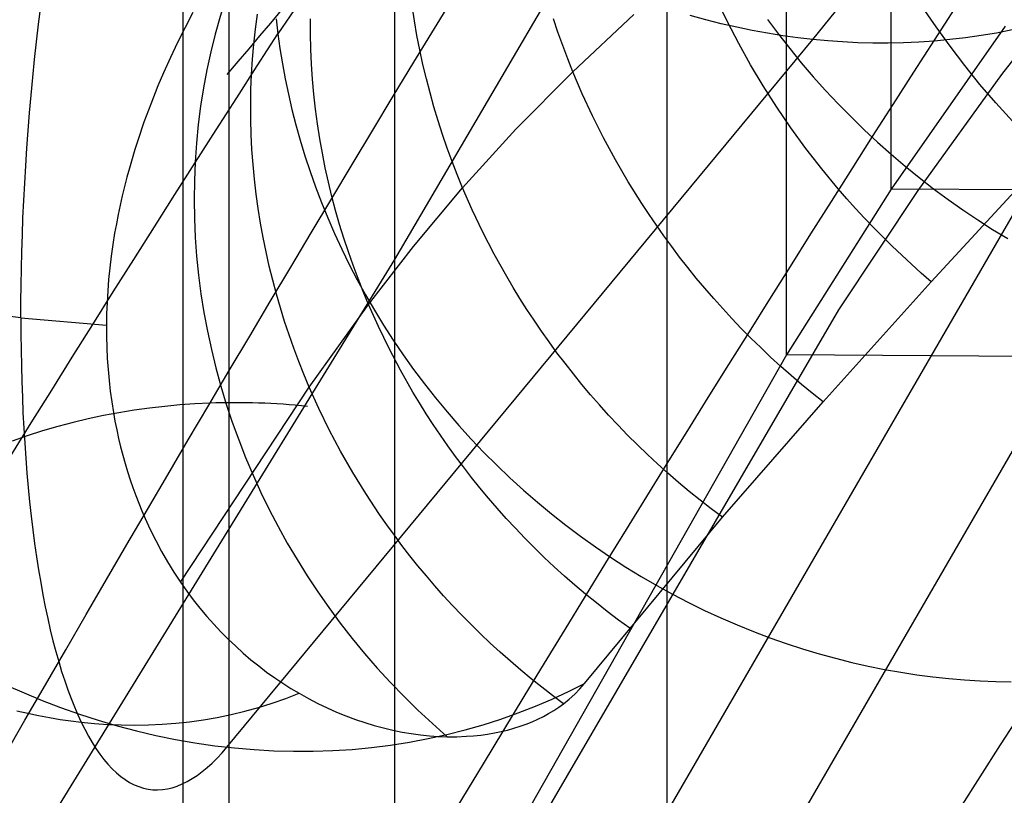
# Model space of a CAD drawing. Extents: x -37 to 483, y -973 to -253.
# Tile 25 of 197: x 93 to 111, y -887 to -872. Entities that reach past the tile are written whole.
import ezdxf

# ---------------------------------------------------------------- set-up
doc = ezdxf.new("R2010")
doc.units = 0
for name, color, linetype in [('LIVELLO_03', 5, 'CONTINUOUS'), ('LIVELLO_04', 96, 'CONTINUOUS'), ('PREDEFINITO', 7, 'CONTINUOUS')]:
    doc.layers.add(name, color=color, linetype=linetype)

msp = doc.modelspace()

# ---------------------------------------------------------------- linework, layer by layer
at = {"layer": 'LIVELLO_03'}
for p, q in [((107.861, -872.632, 410.951), (111.811, -867.711, 423.366)), ((93.586, -872.347, 364.621), (93.625, -872.021, 364.65)), ((100.515, -872.286, 383.591), (100.473, -872.013, 383.525)), ((106.287, -872.308, 394.374), (106.096, -871.913, 394.34)), ((96.429, -872.136, 364.229), (96.287, -872.409, 364.205)), ((97.586, -872.442, 373.838), (97.624, -872.164, 373.748)), ((103.436, -873.225, 389.276), (104.56, -872.17, 391.776)), ((105.886, -872.269, 411.392), (105.598, -872.189, 411.449)), ((110.131, -872.399, 399.25), (109.885, -872.036, 399.261)), ((93.548, -872.675, 364.598), (93.586, -872.347, 364.621)), ((98.599, -872.528, 377.937), (98.599, -872.248, 377.856)), ((100.562, -872.556, 383.655), (100.515, -872.286, 383.591)), ((103.161, -872.497, 389.165), (103.077, -872.248, 389.123)), ((106.173, -872.341, 411.333), (105.886, -872.269, 411.392)), ((106.459, -872.407, 411.273), (106.173, -872.341, 411.333)), ((106.493, -872.703, 394.403), (106.287, -872.308, 394.374)), ((96.287, -872.409, 364.205), (96.149, -872.685, 364.188)), ((97.556, -872.719, 373.927), (97.586, -872.442, 373.838)), ((98.605, -872.808, 378.016), (98.599, -872.528, 377.937)), ((100.615, -872.825, 383.716), (100.562, -872.556, 383.655)), ((103.249, -872.743, 389.204), (103.161, -872.497, 389.165)), ((106.743, -872.465, 411.211), (106.459, -872.407, 411.273)), ((107.026, -872.517, 411.148), (106.743, -872.465, 411.211)), ((107.306, -872.562, 411.083), (107.026, -872.517, 411.148)), ((107.585, -872.6, 411.018), (107.306, -872.562, 411.083)), ((110.39, -872.757, 399.231), (110.131, -872.399, 399.25)), ((110.962, -872.56, 410.082), (110.675, -872.6, 410.172)), ((111.249, -872.512, 409.99), (110.962, -872.56, 410.082)), ((111.537, -872.456, 409.896), (111.249, -872.512, 409.99)), ((93.513, -873.003, 364.583), (93.548, -872.675, 364.598)), ((96.149, -872.685, 364.188), (96.016, -872.965, 364.176)), ((97.059, -885.682, 379.369), (107.861, -872.632, 410.951)), ((97.531, -872.997, 374.014), (97.556, -872.719, 373.927)), ((103.341, -872.985, 389.241), (103.249, -872.743, 389.204)), ((106.712, -873.097, 394.426), (106.493, -872.703, 394.403)), ((107.861, -872.632, 410.951), (107.585, -872.6, 411.018)), ((108.134, -872.657, 410.883), (107.861, -872.632, 410.951)), ((108.409, -872.676, 410.813), (108.134, -872.657, 410.883)), ((108.687, -872.69, 410.74), (108.409, -872.676, 410.813)), ((108.967, -872.697, 410.666), (108.687, -872.69, 410.74)), ((109.248, -872.698, 410.589), (108.967, -872.697, 410.666)), ((109.531, -872.692, 410.51), (109.248, -872.698, 410.589)), ((109.816, -872.68, 410.429), (109.531, -872.692, 410.51)), ((110.101, -872.66, 410.345), (109.816, -872.68, 410.429)), ((110.388, -872.634, 410.259), (110.101, -872.66, 410.345)), ((110.675, -872.6, 410.172), (110.388, -872.634, 410.259)), ((98.618, -873.087, 378.094), (98.605, -872.808, 378.016)), ((100.672, -873.091, 383.775), (100.615, -872.825, 383.716)), ((110.66, -873.111, 399.206), (110.39, -872.757, 399.231)), ((93.48, -873.331, 364.574), (93.513, -873.003, 364.583)), ((96.016, -872.965, 364.176), (95.889, -873.248, 364.17)), ((97.514, -873.276, 374.099), (97.531, -872.997, 374.014)), ((98.637, -873.364, 378.169), (98.618, -873.087, 378.094)), ((100.735, -873.355, 383.832), (100.672, -873.091, 383.775)), ((103.436, -873.225, 389.276), (103.341, -872.985, 389.241)), ((106.946, -873.489, 394.442), (106.712, -873.097, 394.426)), ((95.889, -873.248, 364.17), (95.786, -873.489, 364.17)), ((97.502, -873.554, 374.183), (97.514, -873.276, 374.099)), ((102.383, -874.288, 386.756), (103.436, -873.225, 389.276)), ((103.609, -873.631, 389.331), (103.436, -873.225, 389.276)), ((110.941, -873.459, 399.173), (110.66, -873.111, 399.206)), ((93.45, -873.658, 364.572), (93.48, -873.331, 364.574)), ((98.662, -873.641, 378.242), (98.637, -873.364, 378.169)), ((100.803, -873.617, 383.887), (100.735, -873.355, 383.832)), ((111.235, -873.801, 399.134), (110.941, -873.459, 399.173)), ((95.786, -873.489, 364.17), (95.653, -873.821, 364.176)), ((97.497, -873.832, 374.265), (97.502, -873.554, 374.183)), ((98.692, -873.916, 378.314), (98.662, -873.641, 378.242)), ((100.876, -873.876, 383.939), (100.803, -873.617, 383.887)), ((103.798, -874.038, 389.38), (103.609, -873.631, 389.331)), ((107.195, -873.877, 394.451), (106.946, -873.489, 394.442)), ((93.421, -873.985, 364.578), (93.45, -873.658, 364.572)), ((95.653, -873.821, 364.176), (95.529, -874.156, 364.189)), ((97.499, -874.109, 374.346), (97.497, -873.832, 374.265)), ((111.539, -874.135, 399.087), (111.235, -873.801, 399.134)), ((93.395, -874.312, 364.59), (93.421, -873.985, 364.578)), ((98.729, -874.189, 378.383), (98.692, -873.916, 378.314)), ((100.953, -874.131, 383.989), (100.876, -873.876, 383.939)), ((107.457, -874.263, 394.453), (107.195, -873.877, 394.451)), ((95.529, -874.156, 364.189), (95.414, -874.493, 364.211)), ((97.506, -874.385, 374.424), (97.499, -874.109, 374.346)), ((98.771, -874.461, 378.451), (98.729, -874.189, 378.383)), ((101.035, -874.384, 384.037), (100.953, -874.131, 383.989)), ((104.002, -874.445, 389.424), (103.798, -874.038, 389.38)), ((93.371, -874.637, 364.609), (93.395, -874.312, 364.59)), ((101.403, -875.364, 384.207), (102.383, -874.288, 386.756)), ((107.734, -874.643, 394.448), (107.457, -874.263, 394.453)), ((95.414, -874.493, 364.211), (95.36, -874.662, 364.225)), ((97.52, -874.661, 374.501), (97.506, -874.385, 374.424)), ((98.819, -874.73, 378.516), (98.771, -874.461, 378.451)), ((101.121, -874.634, 384.083), (101.035, -874.384, 384.037)), ((104.222, -874.851, 389.463), (104.002, -874.445, 389.424)), ((93.35, -874.961, 364.634), (93.371, -874.637, 364.609)), ((95.36, -874.662, 364.225), (95.309, -874.832, 364.24)), ((97.54, -874.936, 374.576), (97.52, -874.661, 374.501)), ((98.872, -874.998, 378.579), (98.819, -874.73, 378.516)), ((101.211, -874.881, 384.126), (101.121, -874.634, 384.083)), ((108.025, -875.018, 394.436), (107.734, -874.643, 394.448)), ((95.309, -874.832, 364.24), (95.26, -875.002, 364.257)), ((101.305, -875.124, 384.168), (101.211, -874.881, 384.126)), ((104.457, -875.256, 389.495), (104.222, -874.851, 389.463)), ((110.044, -877.099, 394.199), (112.179, -874.779, 398.97)), ((93.331, -875.283, 364.667), (93.35, -874.961, 364.634)), ((95.26, -875.002, 364.257), (95.214, -875.172, 364.277)), ((97.566, -875.209, 374.65), (97.54, -874.936, 374.576)), ((98.931, -875.263, 378.641), (98.872, -874.998, 378.579)), ((108.329, -875.386, 394.416), (108.025, -875.018, 394.436)), ((93.314, -875.603, 364.706), (93.331, -875.283, 364.667)), ((95.214, -875.172, 364.277), (95.17, -875.343, 364.298)), ((97.597, -875.481, 374.721), (97.566, -875.209, 374.65)), ((98.995, -875.525, 378.7), (98.931, -875.263, 378.641)), ((101.403, -875.364, 384.207), (101.305, -875.124, 384.168)), ((104.709, -875.658, 389.52), (104.457, -875.256, 389.495)), ((95.17, -875.343, 364.298), (95.128, -875.514, 364.321)), ((100.497, -876.45, 381.632), (101.403, -875.364, 384.207)), ((101.582, -875.773, 384.27), (101.403, -875.364, 384.207)), ((108.487, -875.568, 394.403), (108.329, -875.386, 394.416)), ((93.299, -875.92, 364.752), (93.314, -875.603, 364.706)), ((95.128, -875.514, 364.321), (95.09, -875.685, 364.346)), ((97.635, -875.751, 374.79), (97.597, -875.481, 374.721)), ((99.063, -875.785, 378.757), (98.995, -875.525, 378.7)), ((108.647, -875.747, 394.388), (108.487, -875.568, 394.403)), ((95.09, -875.685, 364.346), (95.054, -875.857, 364.373)), ((97.677, -876.019, 374.858), (97.635, -875.751, 374.79)), ((99.137, -876.042, 378.812), (99.063, -875.785, 378.757)), ((101.777, -876.183, 384.328), (101.582, -875.773, 384.27)), ((104.84, -875.858, 389.531), (104.709, -875.658, 389.52)), ((108.811, -875.925, 394.372), (108.647, -875.747, 394.388)), ((93.287, -876.235, 364.804), (93.299, -875.92, 364.752)), ((95.054, -875.857, 364.373), (95.02, -876.029, 364.401)), ((104.976, -876.056, 389.539), (104.84, -875.858, 389.531)), ((108.978, -876.1, 394.353), (108.811, -875.925, 394.372)), ((95.02, -876.029, 364.401), (94.989, -876.201, 364.432)), ((97.726, -876.285, 374.924), (97.677, -876.019, 374.858)), ((99.215, -876.296, 378.866), (99.137, -876.042, 378.812)), ((101.988, -876.592, 384.381), (101.777, -876.183, 384.328)), ((105.115, -876.254, 389.546), (104.976, -876.056, 389.539)), ((109.149, -876.273, 394.332), (108.978, -876.1, 394.353)), ((93.277, -876.548, 364.863), (93.287, -876.235, 364.804)), ((94.989, -876.201, 364.432), (94.955, -876.415, 364.472)), ((97.779, -876.549, 374.987), (97.726, -876.285, 374.924)), ((99.298, -876.547, 378.917), (99.215, -876.296, 378.866)), ((105.258, -876.45, 389.551), (105.115, -876.254, 389.546)), ((109.322, -876.443, 394.31), (109.149, -876.273, 394.332)), ((93.269, -876.857, 364.927), (93.277, -876.548, 364.863)), ((94.955, -876.415, 364.472), (94.925, -876.629, 364.516)), ((97.838, -876.811, 375.049), (97.779, -876.549, 374.987)), ((99.385, -876.795, 378.966), (99.298, -876.547, 378.917)), ((99.671, -877.519, 379.101), (100.497, -876.45, 381.632)), ((105.405, -876.645, 389.554), (105.258, -876.45, 389.551)), ((109.498, -876.611, 394.285), (109.322, -876.443, 394.31)), ((94.925, -876.629, 364.516), (94.899, -876.843, 364.562)), ((102.216, -877.001, 384.429), (101.988, -876.592, 384.381)), ((105.556, -876.838, 389.556), (105.405, -876.645, 389.554)), ((109.677, -876.777, 394.259), (109.498, -876.611, 394.285)), ((93.263, -877.163, 364.998), (93.269, -876.857, 364.927)), ((94.899, -876.843, 364.562), (94.878, -877.056, 364.611)), ((97.902, -877.07, 375.109), (97.838, -876.811, 375.049)), ((99.476, -877.04, 379.013), (99.385, -876.795, 378.966)), ((105.711, -877.03, 389.556), (105.556, -876.838, 389.556)), ((109.859, -876.939, 394.23), (109.677, -876.777, 394.259)), ((94.878, -877.056, 364.611), (94.861, -877.268, 364.662)), ((97.971, -877.327, 375.167), (97.902, -877.07, 375.109)), ((99.571, -877.281, 379.058), (99.476, -877.04, 379.013)), ((102.336, -877.204, 384.451), (102.216, -877.001, 384.429)), ((105.87, -877.22, 389.553), (105.711, -877.03, 389.556)), ((108.049, -879.313, 389.374), (110.044, -877.099, 394.199)), ((110.044, -877.099, 394.199), (109.859, -876.939, 394.23)), ((93.26, -877.466, 365.075), (93.263, -877.163, 364.998)), ((94.861, -877.268, 364.662), (94.849, -877.48, 364.716)), ((99.671, -877.519, 379.101), (99.571, -877.281, 379.058)), ((102.46, -877.407, 384.472), (102.336, -877.204, 384.451)), ((106.032, -877.408, 389.549), (105.87, -877.22, 389.553)), ((93.259, -877.764, 365.158), (93.26, -877.466, 365.075)), ((98.044, -877.581, 375.223), (97.971, -877.327, 375.167)), ((102.589, -877.609, 384.491), (102.46, -877.407, 384.472)), ((106.198, -877.594, 389.543), (106.032, -877.408, 389.549)), ((94.849, -877.48, 364.716), (94.841, -877.691, 364.773)), ((98.122, -877.832, 375.276), (98.044, -877.581, 375.223)), ((98.576, -879.04, 375.516), (99.671, -877.519, 379.101)), ((99.851, -877.923, 379.171), (99.671, -877.519, 379.101)), ((102.721, -877.81, 384.508), (102.589, -877.609, 384.491)), ((106.368, -877.777, 389.535), (106.198, -877.594, 389.543)), ((93.259, -877.764, 365.158), (92.964, -877.73, 365.239)), ((93.259, -877.764, 365.158), (93.26, -878.06, 365.247)), ((93.259, -877.764, 365.158), (94.837, -877.902, 364.832)), ((94.841, -877.691, 364.773), (94.837, -877.902, 364.832)), ((102.858, -878.01, 384.524), (102.721, -877.81, 384.508)), ((106.541, -877.959, 389.525), (106.368, -877.777, 389.535)), ((94.837, -877.902, 364.832), (94.838, -878.108, 364.893)), ((98.205, -878.08, 375.328), (98.122, -877.832, 375.276)), ((100.047, -878.327, 379.236), (99.851, -877.923, 379.171)), ((102.998, -878.209, 384.538), (102.858, -878.01, 384.524)), ((106.718, -878.138, 389.513), (106.541, -877.959, 389.525)), ((93.26, -878.06, 365.247), (93.263, -878.355, 365.342)), ((94.838, -878.108, 364.893), (94.843, -878.313, 364.957)), ((98.292, -878.325, 375.378), (98.205, -878.08, 375.328)), ((106.899, -878.314, 389.499), (106.718, -878.138, 389.513)), ((93.263, -878.355, 365.342), (93.269, -878.648, 365.444)), ((94.843, -878.313, 364.957), (94.853, -878.517, 365.023)), ((98.383, -878.567, 375.426), (98.292, -878.325, 375.378)), ((100.26, -878.73, 379.298), (100.047, -878.327, 379.236)), ((103.143, -878.407, 384.551), (102.998, -878.209, 384.538)), ((107.082, -878.488, 389.483), (106.899, -878.314, 389.499)), ((94.853, -878.517, 365.023), (94.867, -878.719, 365.091)), ((103.292, -878.603, 384.562), (103.143, -878.407, 384.551)), ((107.269, -878.659, 389.465), (107.082, -878.488, 389.483)), ((93.269, -878.648, 365.444), (93.277, -878.939, 365.552)), ((94.867, -878.719, 365.091), (94.885, -878.92, 365.162)), ((98.477, -878.805, 375.472), (98.383, -878.567, 375.426)), ((100.489, -879.133, 379.354), (100.26, -878.73, 379.298)), ((103.445, -878.798, 384.571), (103.292, -878.603, 384.562)), ((107.459, -878.827, 389.446), (107.269, -878.659, 389.465)), ((98.576, -879.04, 375.516), (98.477, -878.805, 375.472)), ((103.602, -878.991, 384.579), (103.445, -878.798, 384.571)), ((107.653, -878.992, 389.424), (107.459, -878.827, 389.446)), ((93.277, -878.939, 365.552), (93.287, -879.228, 365.667)), ((94.885, -878.92, 365.162), (94.908, -879.119, 365.235)), ((96.203, -882.638, 367.142), (98.576, -879.04, 375.516)), ((98.753, -879.434, 375.587), (98.576, -879.04, 375.516)), ((103.763, -879.182, 384.585), (103.602, -878.991, 384.579)), ((107.849, -879.154, 389.4), (107.653, -878.992, 389.424)), ((93.287, -879.228, 365.667), (93.299, -879.514, 365.788)), ((94.908, -879.119, 365.235), (94.935, -879.316, 365.31)), ((100.61, -879.333, 379.381), (100.489, -879.133, 379.354)), ((103.928, -879.371, 384.589), (103.763, -879.182, 384.585)), ((108.049, -879.313, 389.374), (107.849, -879.154, 389.4)), ((94.935, -879.316, 365.31), (94.966, -879.512, 365.387)), ((98.946, -879.828, 375.654), (98.753, -879.434, 375.587)), ((100.734, -879.532, 379.406), (100.61, -879.333, 379.381)), ((104.096, -879.558, 384.591), (103.928, -879.371, 384.589)), ((106.193, -881.442, 384.492), (108.049, -879.313, 389.374)), ((93.299, -879.514, 365.788), (93.314, -879.797, 365.916)), ((94.966, -879.512, 365.387), (94.995, -879.673, 365.453)), ((100.863, -879.731, 379.43), (100.734, -879.532, 379.406)), ((104.269, -879.743, 384.591), (104.096, -879.558, 384.591)), ((93.314, -879.797, 365.916), (93.331, -880.077, 366.049)), ((94.995, -879.673, 365.453), (95.026, -879.831, 365.52)), ((100.996, -879.929, 379.453), (100.863, -879.731, 379.43)), ((104.446, -879.926, 384.59), (104.269, -879.743, 384.591)), ((95.026, -879.831, 365.52), (95.061, -879.989, 365.589)), ((95.061, -879.989, 365.589), (95.098, -880.144, 365.659)), ((99.154, -880.222, 375.718), (98.946, -879.828, 375.654)), ((101.134, -880.125, 379.474), (100.996, -879.929, 379.453)), ((104.626, -880.106, 384.587), (104.446, -879.926, 384.59)), ((93.331, -880.077, 366.049), (93.35, -880.353, 366.19)), ((95.098, -880.144, 365.659), (95.138, -880.298, 365.73)), ((101.275, -880.321, 379.494), (101.134, -880.125, 379.474)), ((104.81, -880.284, 384.581), (104.626, -880.106, 384.587)), ((93.35, -880.353, 366.19), (93.371, -880.626, 366.336)), ((95.138, -880.298, 365.73), (95.18, -880.45, 365.802)), ((99.378, -880.614, 375.777), (99.154, -880.222, 375.718)), ((101.42, -880.515, 379.512), (101.275, -880.321, 379.494)), ((104.997, -880.458, 384.574), (104.81, -880.284, 384.581)), ((95.18, -880.45, 365.802), (95.226, -880.601, 365.876)), ((101.57, -880.708, 379.529), (101.42, -880.515, 379.512)), ((105.188, -880.63, 384.565), (104.997, -880.458, 384.574)), ((93.371, -880.626, 366.336), (93.395, -880.895, 366.488)), ((95.226, -880.601, 365.876), (95.273, -880.749, 365.951)), ((99.618, -881.004, 375.831), (99.378, -880.614, 375.777)), ((101.724, -880.899, 379.544), (101.57, -880.708, 379.529)), ((105.383, -880.799, 384.555), (105.188, -880.63, 384.565)), ((93.395, -880.895, 366.488), (93.421, -881.16, 366.646)), ((95.273, -880.749, 365.951), (95.324, -880.896, 366.028)), ((95.324, -880.896, 366.028), (95.377, -881.041, 366.106)), ((101.881, -881.089, 379.558), (101.724, -880.899, 379.544)), ((105.58, -880.965, 384.542), (105.383, -880.799, 384.555)), ((95.377, -881.041, 366.106), (95.432, -881.184, 366.185)), ((99.873, -881.391, 375.881), (99.618, -881.004, 375.831)), ((102.043, -881.276, 379.57), (101.881, -881.089, 379.558)), ((105.781, -881.128, 384.527), (105.58, -880.965, 384.542)), ((93.421, -881.16, 366.646), (93.45, -881.42, 366.811)), ((95.432, -881.184, 366.185), (95.49, -881.326, 366.265)), ((102.209, -881.462, 379.581), (102.043, -881.276, 379.57)), ((105.986, -881.287, 384.51), (105.781, -881.128, 384.527)), ((93.45, -881.42, 366.811), (93.48, -881.675, 366.98)), ((95.49, -881.326, 366.265), (95.551, -881.465, 366.347)), ((100.007, -881.583, 375.904), (99.873, -881.391, 375.881)), ((103.652, -884.507, 377.076), (106.193, -881.442, 384.492)), ((106.193, -881.442, 384.492), (105.986, -881.287, 384.51)), ((95.551, -881.465, 366.347), (95.614, -881.603, 366.429)), ((95.614, -881.603, 366.429), (95.679, -881.739, 366.514)), ((100.145, -881.774, 375.925), (100.007, -881.583, 375.904)), ((102.378, -881.645, 379.59), (102.209, -881.462, 379.581)), ((93.48, -881.675, 366.98), (93.513, -881.925, 367.156)), ((95.679, -881.739, 366.514), (95.746, -881.872, 366.599)), ((100.286, -881.964, 375.945), (100.145, -881.774, 375.925)), ((102.552, -881.827, 379.598), (102.378, -881.645, 379.59)), ((93.513, -881.925, 367.156), (93.548, -882.17, 367.336)), ((95.746, -881.872, 366.599), (95.853, -882.071, 366.731)), ((100.432, -882.152, 375.964), (100.286, -881.964, 375.945)), ((102.729, -882.006, 379.603), (102.552, -881.827, 379.598)), ((93.548, -882.17, 367.336), (93.586, -882.41, 367.522)), ((95.853, -882.071, 366.731), (95.965, -882.265, 366.865)), ((100.581, -882.339, 375.982), (100.432, -882.152, 375.964)), ((102.91, -882.182, 379.607), (102.729, -882.006, 379.603)), ((103.094, -882.356, 379.61), (102.91, -882.182, 379.607)), ((95.965, -882.265, 366.865), (96.082, -882.454, 367.002)), ((100.735, -882.524, 375.998), (100.581, -882.339, 375.982)), ((103.283, -882.527, 379.61), (103.094, -882.356, 379.61)), ((93.586, -882.41, 367.522), (93.625, -882.644, 367.713)), ((96.082, -882.454, 367.002), (96.203, -882.638, 367.142)), ((100.892, -882.708, 376.013), (100.735, -882.524, 375.998)), ((103.475, -882.695, 379.609), (103.283, -882.527, 379.61)), ((93.625, -882.644, 367.713), (93.666, -882.872, 367.909)), ((96.203, -882.638, 367.142), (96.319, -882.803, 367.273)), ((101.053, -882.889, 376.026), (100.892, -882.708, 376.013)), ((103.67, -882.86, 379.606), (103.475, -882.695, 379.609)), ((93.666, -882.872, 367.909), (93.71, -883.093, 368.11)), ((96.319, -882.803, 367.273), (96.439, -882.964, 367.407)), ((101.218, -883.069, 376.037), (101.053, -882.889, 376.026)), ((103.869, -883.023, 379.601), (103.67, -882.86, 379.606)), ((93.71, -883.093, 368.11), (93.755, -883.309, 368.315)), ((96.439, -882.964, 367.407), (96.562, -883.119, 367.542)), ((101.387, -883.246, 376.047), (101.218, -883.069, 376.037)), ((104.07, -883.181, 379.595), (103.869, -883.023, 379.601)), ((96.562, -883.119, 367.542), (96.688, -883.27, 367.679)), ((96.688, -883.27, 367.679), (96.817, -883.415, 367.817)), ((101.559, -883.422, 376.056), (101.387, -883.246, 376.047)), ((104.276, -883.337, 379.587), (104.07, -883.181, 379.595)), ((93.755, -883.309, 368.315), (93.803, -883.518, 368.524)), ((96.817, -883.415, 367.817), (96.949, -883.556, 367.958)), ((101.735, -883.595, 376.063), (101.559, -883.422, 376.056)), ((104.484, -883.489, 379.577), (104.276, -883.337, 379.587)), ((93.803, -883.518, 368.524), (93.852, -883.72, 368.737)), ((96.949, -883.556, 367.958), (97.084, -883.692, 368.1)), ((101.914, -883.765, 376.068), (101.735, -883.595, 376.063)), ((93.852, -883.72, 368.737), (93.904, -883.915, 368.955)), ((97.084, -883.692, 368.1), (97.221, -883.822, 368.244)), ((102.097, -883.933, 376.072), (101.914, -883.765, 376.068)), ((93.904, -883.915, 368.955), (93.957, -884.104, 369.175)), ((97.221, -883.822, 368.244), (97.36, -883.948, 368.389)), ((97.36, -883.948, 368.389), (97.502, -884.069, 368.537)), ((102.284, -884.099, 376.074), (102.097, -883.933, 376.072)), ((93.957, -884.104, 369.175), (94.011, -884.286, 369.399)), ((97.502, -884.069, 368.537), (97.646, -884.185, 368.686)), ((102.474, -884.261, 376.074), (102.284, -884.099, 376.074)), ((94.011, -884.286, 369.399), (94.068, -884.46, 369.627)), ((97.646, -884.185, 368.686), (97.791, -884.296, 368.837)), ((97.791, -884.296, 368.837), (97.939, -884.402, 368.989)), ((102.667, -884.421, 376.073), (102.474, -884.261, 376.074)), ((92.987, -884.536, 380.245), (93.318, -884.683, 380.19)), ((94.068, -884.46, 369.627), (94.126, -884.627, 369.857)), ((97.939, -884.402, 368.989), (98.088, -884.502, 369.144)), ((98.088, -884.502, 369.144), (98.238, -884.598, 369.3)), ((102.863, -884.577, 376.07), (102.667, -884.421, 376.073)), ((103.357, -884.655, 377.206), (103.652, -884.507, 377.076)), ((103.565, -884.608, 376.82), (103.652, -884.507, 377.076)), ((93.318, -884.683, 380.19), (93.653, -884.822, 380.131)), ((94.126, -884.627, 369.857), (94.185, -884.787, 370.09)), ((98.143, -884.785, 369.558), (98.39, -884.689, 369.457)), ((98.238, -884.598, 369.3), (98.39, -884.689, 369.457)), ((98.39, -884.689, 369.457), (98.561, -884.785, 369.636)), ((103.062, -884.73, 376.065), (102.863, -884.577, 376.07)), ((103.055, -884.795, 377.336), (103.357, -884.655, 377.206)), ((103.371, -884.795, 376.312), (103.471, -884.704, 376.566)), ((103.471, -884.704, 376.566), (103.565, -884.608, 376.82)), ((93.653, -884.822, 380.131), (93.993, -884.953, 380.067)), ((94.185, -884.787, 370.09), (94.246, -884.94, 370.325)), ((97.643, -884.95, 369.754), (97.894, -884.872, 369.657)), ((97.894, -884.872, 369.657), (98.143, -884.785, 369.558)), ((98.561, -884.785, 369.636), (98.733, -884.875, 369.817)), ((98.733, -884.875, 369.817), (98.906, -884.958, 369.999)), ((102.746, -884.927, 377.465), (103.055, -884.795, 377.336)), ((103.265, -884.88, 376.059), (103.062, -884.73, 376.065)), ((103.177, -884.944, 375.861), (103.265, -884.88, 376.059)), ((103.265, -884.88, 376.059), (103.371, -884.795, 376.312)), ((93.186, -885.009, 371.092), (93.387, -885.057, 371.046)), ((93.387, -885.057, 371.046), (93.586, -885.099, 370.999)), ((93.993, -884.953, 380.067), (94.338, -885.075, 380)), ((94.246, -884.94, 370.325), (94.308, -885.085, 370.563)), ((94.308, -885.085, 370.563), (94.372, -885.222, 370.802)), ((94.338, -885.075, 380), (94.686, -885.187, 379.93)), ((96.881, -885.133, 370.033), (97.136, -885.081, 369.942)), ((97.136, -885.081, 369.942), (97.39, -885.02, 369.849)), ((97.39, -885.02, 369.849), (97.643, -884.95, 369.754)), ((98.906, -884.958, 369.999), (99.079, -885.035, 370.183)), ((99.079, -885.035, 370.183), (99.253, -885.106, 370.369)), ((102.109, -885.163, 377.722), (102.43, -885.05, 377.594)), ((102.43, -885.05, 377.594), (102.746, -884.927, 377.465)), ((102.892, -885.116, 375.271), (102.99, -885.062, 375.467)), ((102.99, -885.062, 375.467), (103.085, -885.005, 375.663)), ((103.085, -885.005, 375.663), (103.177, -884.944, 375.861)), ((93.586, -885.099, 370.999), (93.785, -885.137, 370.952)), ((93.785, -885.137, 370.952), (93.982, -885.17, 370.903)), ((93.982, -885.17, 370.903), (94.178, -885.199, 370.853)), ((94.178, -885.199, 370.853), (94.372, -885.222, 370.802)), ((94.372, -885.222, 370.802), (94.615, -885.246, 370.737)), ((94.372, -885.222, 370.802), (94.437, -885.353, 371.044)), ((94.615, -885.246, 370.737), (94.861, -885.263, 370.669)), ((94.686, -885.187, 379.93), (95.037, -885.29, 379.855)), ((94.861, -885.263, 370.669), (95.108, -885.273, 370.599)), ((95.61, -885.272, 370.45), (95.862, -885.26, 370.371)), ((95.862, -885.26, 370.371), (96.116, -885.241, 370.29)), ((96.116, -885.241, 370.29), (96.371, -885.213, 370.207)), ((96.371, -885.213, 370.207), (96.626, -885.177, 370.121)), ((96.626, -885.177, 370.121), (96.881, -885.133, 370.033)), ((99.253, -885.106, 370.369), (99.426, -885.17, 370.556)), ((99.426, -885.17, 370.556), (99.6, -885.229, 370.746)), ((99.6, -885.229, 370.746), (99.773, -885.281, 370.937)), ((101.45, -885.363, 377.975), (101.782, -885.268, 377.849)), ((101.782, -885.268, 377.849), (102.109, -885.163, 377.722)), ((102.465, -885.297, 374.5), (102.576, -885.257, 374.691)), ((102.576, -885.257, 374.691), (102.685, -885.214, 374.883)), ((102.685, -885.214, 374.883), (102.79, -885.167, 375.077)), ((102.79, -885.167, 375.077), (102.892, -885.116, 375.271)), ((94.437, -885.353, 371.044), (94.504, -885.478, 371.291)), ((95.037, -885.29, 379.855), (95.392, -885.383, 379.777)), ((95.108, -885.273, 370.599), (95.358, -885.276, 370.525)), ((95.358, -885.276, 370.525), (95.61, -885.272, 370.45)), ((95.392, -885.383, 379.777), (95.749, -885.466, 379.695)), ((99.773, -885.281, 370.937), (99.945, -885.328, 371.131)), ((99.945, -885.328, 371.131), (100.117, -885.368, 371.326)), ((100.117, -885.368, 371.326), (100.287, -885.403, 371.523)), ((100.287, -885.403, 371.523), (100.457, -885.431, 371.722)), ((100.457, -885.431, 371.722), (100.625, -885.454, 371.923)), ((100.771, -885.524, 378.223), (101.113, -885.449, 378.1)), ((101.113, -885.449, 378.1), (101.45, -885.363, 377.975)), ((101.737, -885.459, 373.374), (101.865, -885.441, 373.559)), ((101.865, -885.441, 373.559), (101.99, -885.42, 373.745)), ((101.99, -885.42, 373.745), (102.113, -885.394, 373.932)), ((102.113, -885.394, 373.932), (102.233, -885.366, 374.12)), ((102.233, -885.366, 374.12), (102.35, -885.333, 374.309)), ((102.35, -885.333, 374.309), (102.465, -885.297, 374.5)), ((94.504, -885.478, 371.291), (94.573, -885.595, 371.54)), ((94.573, -885.595, 371.54), (94.643, -885.706, 371.794)), ((95.749, -885.466, 379.695), (96.109, -885.54, 379.609)), ((96.109, -885.54, 379.609), (96.47, -885.602, 379.521)), ((96.47, -885.602, 379.521), (96.833, -885.655, 379.428)), ((100.076, -885.644, 378.464), (100.426, -885.589, 378.344)), ((100.426, -885.589, 378.344), (100.771, -885.524, 378.223)), ((100.625, -885.454, 371.923), (100.791, -885.471, 372.126)), ((100.791, -885.471, 372.126), (100.955, -885.483, 372.331)), ((100.955, -885.483, 372.331), (101.118, -885.489, 372.537)), ((101.118, -885.489, 372.537), (101.297, -885.489, 372.771)), ((101.297, -885.489, 372.771), (101.473, -885.482, 373.007)), ((101.473, -885.482, 373.007), (101.606, -885.472, 373.19)), ((101.606, -885.472, 373.19), (101.737, -885.459, 373.374)), ((94.643, -885.706, 371.794), (94.716, -885.81, 372.05)), ((94.716, -885.81, 372.05), (94.79, -885.907, 372.31)), ((96.833, -885.655, 379.428), (97.196, -885.697, 379.333)), ((96.877, -885.884, 378.854), (96.968, -885.786, 379.113)), ((96.968, -885.786, 379.113), (97.059, -885.682, 379.369)), ((97.196, -885.697, 379.333), (97.56, -885.728, 379.234)), ((97.56, -885.728, 379.234), (97.923, -885.748, 379.132)), ((97.923, -885.748, 379.132), (98.286, -885.758, 379.027)), ((98.286, -885.758, 379.027), (98.648, -885.757, 378.919)), ((98.648, -885.757, 378.919), (99.009, -885.744, 378.809)), ((99.009, -885.744, 378.809), (99.367, -885.722, 378.696)), ((99.367, -885.722, 378.696), (99.723, -885.688, 378.581)), ((99.723, -885.688, 378.581), (100.076, -885.644, 378.464)), ((94.79, -885.907, 372.31), (94.865, -885.997, 372.573)), ((94.865, -885.997, 372.573), (94.942, -886.079, 372.838)), ((96.693, -886.057, 378.328), (96.785, -885.974, 378.592)), ((96.785, -885.974, 378.592), (96.877, -885.884, 378.854)), ((94.942, -886.079, 372.838), (95.02, -886.154, 373.105)), ((95.02, -886.154, 373.105), (95.1, -886.221, 373.375)), ((96.509, -886.202, 377.791), (96.601, -886.133, 378.061)), ((96.601, -886.133, 378.061), (96.693, -886.057, 378.328)), ((95.1, -886.221, 373.375), (95.181, -886.28, 373.647)), ((95.181, -886.28, 373.647), (95.264, -886.331, 373.921)), ((95.264, -886.331, 373.921), (95.347, -886.374, 374.196)), ((96.233, -886.361, 376.972), (96.325, -886.316, 377.247)), ((96.325, -886.316, 377.247), (96.417, -886.262, 377.52)), ((96.417, -886.262, 377.52), (96.509, -886.202, 377.791)), ((95.347, -886.374, 374.196), (95.432, -886.409, 374.472)), ((95.432, -886.409, 374.472), (95.518, -886.437, 374.749)), ((95.518, -886.437, 374.749), (95.605, -886.456, 375.027)), ((95.605, -886.456, 375.027), (95.693, -886.466, 375.306)), ((95.693, -886.466, 375.306), (95.781, -886.469, 375.585)), ((95.781, -886.469, 375.585), (95.87, -886.464, 375.863)), ((95.87, -886.464, 375.863), (95.96, -886.45, 376.142)), ((95.96, -886.45, 376.142), (96.051, -886.429, 376.419)), ((96.051, -886.429, 376.419), (96.142, -886.399, 376.696)), ((96.142, -886.399, 376.696), (96.233, -886.361, 376.972))]:
    msp.add_line(p, q, dxfattribs=at)
at = {"layer": 'LIVELLO_03', "extrusion": (0.221275, 0.275088, 0.935609)}
msp.add_arc((-634.26, 704.855, 127.337), 12.922, 346.2158, 87.9268, dxfattribs=at)
at = {"layer": 'LIVELLO_04'}
for p, q in [((97.098, -904.581, 305.54), (97.098, -312.183, 319.134)), ((100.154, -891.181, 334.26), (100.154, -323.997, 347.275)), ((105.177, -891.212, 333.14), (105.177, -324.028, 346.155)), ((107.372, -878.449, 362.109), (107.372, -335.191, 374.575)), ((109.305, -875.389, 369.08), (109.305, -337.866, 381.414)), ((111.408, -872.386, 376.026), (109.305, -875.389, 369.08)), ((111.938, -872.509, 377.609), (111.339, -873.276, 375.792)), ((111.339, -873.276, 375.792), (109.795, -875.418, 370.744)), ((111.807, -875.406, 368.486), (102.665, -891.197, 333.7)), ((114.309, -875.422, 367.892), (105.177, -891.212, 333.14)), ((109.305, -875.389, 369.08), (107.372, -878.449, 362.109)), ((109.795, -875.418, 370.744), (108.331, -877.618, 365.615)), ((114.309, -875.422, 367.892), (109.305, -875.389, 369.08)), ((108.331, -877.618, 365.615), (99.92, -892.054, 333.389)), ((107.372, -878.449, 362.109), (100.154, -891.181, 334.26)), ((112.399, -878.48, 361.001), (107.372, -878.449, 362.109))]:
    msp.add_line(p, q, dxfattribs=at)
at = {"layer": 'PREDEFINITO'}
for p, q in [((96.244, -300.033, 290.602), (96.244, -918.339, 276.413)), ((100.154, -876.686, 334.592), (109.305, -861.085, 369.408)), ((109.305, -875.389, 369.08), (109.305, -861.085, 369.408)), ((107.372, -878.449, 362.109), (107.372, -864.123, 362.438)), ((98.611, -871.613, 381.449), (97.998, -872.525, 379.327)), ((97.965, -872.249, 379.253), (97.998, -872.525, 379.327)), ((107.024, -872.263, 396.873), (107.226, -872.533, 396.872)), ((97.998, -872.525, 379.327), (98.036, -872.8, 379.4)), ((107.226, -872.533, 396.872), (107.434, -872.799, 396.867)), ((111.408, -872.386, 376.026), (109.305, -875.389, 369.08)), ((98.036, -872.8, 379.4), (98.081, -873.078, 379.471)), ((107.434, -872.799, 396.867), (107.648, -873.06, 396.858)), ((98.081, -873.078, 379.471), (98.133, -873.357, 379.541)), ((107.648, -873.06, 396.858), (107.869, -873.317, 396.846)), ((98.133, -873.357, 379.541), (98.191, -873.639, 379.611)), ((107.869, -873.317, 396.846), (108.095, -873.569, 396.829)), ((98.191, -873.639, 379.611), (98.257, -873.921, 379.679)), ((108.095, -873.569, 396.829), (108.327, -873.817, 396.809)), ((108.327, -873.817, 396.809), (108.564, -874.058, 396.786)), ((98.257, -873.921, 379.679), (98.329, -874.205, 379.746)), ((108.564, -874.058, 396.786), (108.806, -874.295, 396.759)), ((98.329, -874.205, 379.746), (98.409, -874.49, 379.812)), ((108.806, -874.295, 396.759), (109.053, -874.525, 396.728)), ((98.409, -874.49, 379.812), (98.496, -874.776, 379.876)), ((109.053, -874.525, 396.728), (109.305, -874.749, 396.693)), ((98.496, -874.776, 379.876), (98.591, -875.063, 379.939)), ((109.305, -874.749, 396.693), (109.561, -874.968, 396.655)), ((98.591, -875.063, 379.939), (98.692, -875.35, 380)), ((109.561, -874.968, 396.655), (109.822, -875.179, 396.613)), ((109.822, -875.179, 396.613), (110.086, -875.384, 396.568)), ((98.692, -875.35, 380), (98.802, -875.636, 380.059)), ((109.305, -875.389, 369.08), (107.372, -878.449, 362.109)), ((121.038, -875.467, 366.295), (109.305, -875.389, 369.08)), ((110.086, -875.384, 396.568), (110.354, -875.583, 396.519)), ((98.802, -875.636, 380.059), (98.918, -875.923, 380.117)), ((110.354, -875.583, 396.519), (110.625, -875.774, 396.467)), ((110.625, -875.774, 396.467), (110.899, -875.958, 396.412)), ((98.918, -875.923, 380.117), (99.043, -876.209, 380.173)), ((110.899, -875.958, 396.412), (111.175, -876.135, 396.353)), ((111.175, -876.135, 396.353), (111.454, -876.304, 396.291)), ((99.043, -876.209, 380.173), (99.175, -876.495, 380.226)), ((99.175, -876.495, 380.226), (99.314, -876.779, 380.278)), ((92.115, -889.764, 307.137), (100.154, -876.686, 334.592)), ((100.154, -891.181, 334.26), (100.154, -876.686, 334.592)), ((99.314, -876.779, 380.278), (99.461, -877.062, 380.328)), ((99.461, -877.062, 380.328), (99.616, -877.343, 380.375)), ((99.616, -877.343, 380.375), (99.778, -877.623, 380.42)), ((99.778, -877.623, 380.42), (99.948, -877.9, 380.463)), ((99.948, -877.9, 380.463), (100.125, -878.175, 380.503)), ((100.125, -878.175, 380.503), (100.309, -878.447, 380.541)), ((107.372, -878.449, 362.109), (100.154, -891.181, 334.26)), ((100.309, -878.447, 380.541), (100.501, -878.715, 380.576)), ((119.159, -878.521, 359.511), (107.372, -878.449, 362.109)), ((100.501, -878.715, 380.576), (100.699, -878.98, 380.608)), ((100.699, -878.98, 380.608), (100.905, -879.242, 380.638)), ((100.905, -879.242, 380.638), (101.118, -879.499, 380.665)), ((95.632, -879.43, 329.459), (95.35, -879.469, 329.537)), ((95.912, -879.397, 329.384), (95.632, -879.43, 329.459)), ((96.191, -879.371, 329.311), (95.912, -879.397, 329.384)), ((96.469, -879.351, 329.241), (96.191, -879.371, 329.311)), ((96.746, -879.338, 329.173), (96.469, -879.351, 329.241)), ((94.503, -879.628, 329.783), (94.221, -879.695, 329.87)), ((94.786, -879.568, 329.699), (94.503, -879.628, 329.783)), ((95.068, -879.515, 329.617), (94.786, -879.568, 329.699)), ((95.35, -879.469, 329.537), (95.068, -879.515, 329.617)), ((101.118, -879.499, 380.665), (101.337, -879.753, 380.689)), ((93.939, -879.77, 329.959), (93.658, -879.851, 330.051)), ((94.221, -879.695, 329.87), (93.939, -879.77, 329.959)), ((101.337, -879.753, 380.689), (101.563, -880.001, 380.711)), ((93.377, -879.94, 330.144), (93.098, -880.037, 330.24)), ((93.658, -879.851, 330.051), (93.377, -879.94, 330.144)), ((101.563, -880.001, 380.711), (101.795, -880.245, 380.729)), ((101.795, -880.245, 380.729), (102.033, -880.483, 380.745)), ((102.033, -880.483, 380.745), (102.277, -880.717, 380.757)), ((102.277, -880.717, 380.757), (102.527, -880.944, 380.767)), ((102.527, -880.944, 380.767), (102.782, -881.166, 380.774)), ((102.782, -881.166, 380.774), (103.042, -881.381, 380.778)), ((103.042, -881.381, 380.778), (103.307, -881.59, 380.778)), ((103.307, -881.59, 380.778), (103.577, -881.793, 380.776)), ((103.577, -881.793, 380.776), (103.851, -881.989, 380.771)), ((103.851, -881.989, 380.771), (104.129, -882.178, 380.762)), ((104.129, -882.178, 380.762), (104.411, -882.36, 380.751)), ((104.411, -882.36, 380.751), (104.696, -882.535, 380.737)), ((104.696, -882.535, 380.737), (104.985, -882.703, 380.72)), ((104.985, -882.703, 380.72), (105.276, -882.863, 380.701)), ((105.276, -882.863, 380.701), (105.57, -883.015, 380.678)), ((105.57, -883.015, 380.678), (105.866, -883.16, 380.653)), ((105.866, -883.16, 380.653), (106.164, -883.298, 380.625)), ((106.164, -883.298, 380.625), (106.464, -883.427, 380.594)), ((106.464, -883.427, 380.594), (106.765, -883.549, 380.561)), ((106.765, -883.549, 380.561), (107.066, -883.664, 380.525)), ((107.066, -883.664, 380.525), (107.369, -883.77, 380.487)), ((107.369, -883.77, 380.487), (107.672, -883.869, 380.446)), ((107.672, -883.869, 380.446), (107.975, -883.959, 380.404)), ((107.975, -883.959, 380.404), (108.277, -884.043, 380.359)), ((108.277, -884.043, 380.359), (108.579, -884.118, 380.311)), ((108.579, -884.118, 380.311), (108.881, -884.186, 380.262)), ((108.881, -884.186, 380.262), (109.181, -884.247, 380.211)), ((109.181, -884.247, 380.211), (109.48, -884.3, 380.158)), ((109.48, -884.3, 380.158), (109.778, -884.346, 380.103)), ((109.778, -884.346, 380.103), (110.073, -884.385, 380.047)), ((110.073, -884.385, 380.047), (110.367, -884.417, 379.988)), ((110.367, -884.417, 379.988), (110.659, -884.442, 379.929)), ((110.659, -884.442, 379.929), (110.948, -884.46, 379.868)), ((110.948, -884.46, 379.868), (111.234, -884.471, 379.805)), ((111.234, -884.471, 379.805), (111.518, -884.476, 379.742))]:
    msp.add_line(p, q, dxfattribs=at)
at = {"layer": 'PREDEFINITO', "extrusion": (-0.491589, 0.851255, -0.183587)}
msp.add_arc((1499.947, 808.732, -860.085), 1288.763, 205.270175, 207.099171, dxfattribs=at)
at = {"layer": 'PREDEFINITO', "extrusion": (0.963019, 0.006181, -0.269363)}
for centre, radius, start, end in [((-2312.398, 985.894, -0.934), 1570.707, 333.965244, 337.589649), ((-2314.118, 985.057, -0.361), 1559.125, 333.965228, 337.589665), ((-2314.047, 984.4, -13.196), 1558.623, 333.965244, 337.589649), ((-2315.862, 984.231, 0.211), 1547.571, 333.965244, 337.589649)]:
    msp.add_arc(centre, radius, start, end, dxfattribs=at)
at = {"layer": 'PREDEFINITO', "extrusion": (0.213623, 0.302922, 0.928764)}
msp.add_arc((-594.007, 747.607, 60.02), 12.872, 301.183, 309.3901, dxfattribs=at)

doc.saveas('drawing.dxf')
